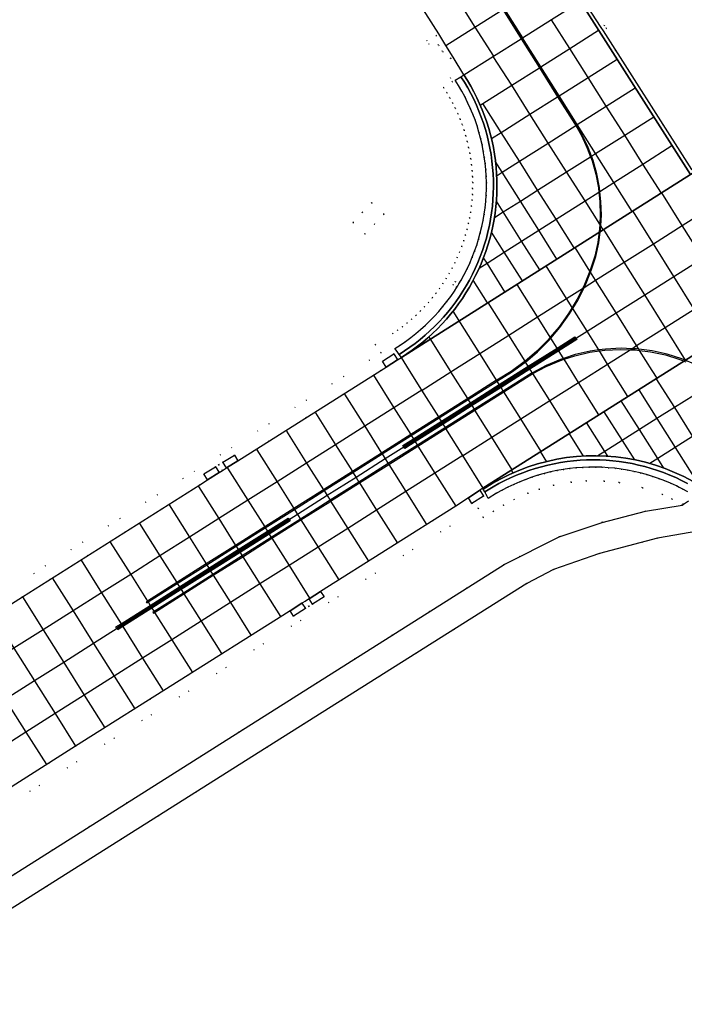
# Model space of a CAD drawing. Header units: metres. Extents: x 174791 to 179073, y 406431 to 409043.
# Tile 250 of 256: x 177667 to 177764, y 407657 to 407801. Entities that reach past the tile are written whole.
import ezdxf

# ---------------------------------------------------------------- set-up
doc = ezdxf.new("R2010")
doc.units = ezdxf.units.M
doc.linetypes.add('DOT', pattern=[6.35, 0, -6.35])
for name, color, linetype in [('terreindeelbegroeid', 254, 'DOT'), ('terreindeelonbegroeid', 254, 'DOT'), ('wegdeel_molgoot', 254, 'Continuous'), ('wegdeel_rijbaan', 254, 'Continuous'), ('wegdeel_rolbaan', 254, 'Continuous'), ('wegdeel_start_landingsbaan', 254, 'Continuous'), ('wegdeel_voetpad', 254, 'Continuous'), ('weginrichtingselement_markering_vliegtuigverharding', 254, 'Continuous'), ('weginrichtingselement_voeg_vliegtuigverharding', 254, 'Continuous')]:
    doc.layers.add(name, color=color, linetype=linetype)

msp = doc.modelspace()

# ---------------------------------------------------------------- linework, layer by layer
at = {"layer": 'terreindeelbegroeid'}
for points in [[(177483.804, 407602.729, 0), (177719.599, 407752.592, 0), (177718.762, 407753.769, 0), (177721.302, 407755.383, 0), (177722.019, 407755.873, 0), (177722.72, 407756.388, 0), (177723.403, 407756.924, 0), (177724.067, 407757.484, 0), (177724.714, 407758.067, 0), (177725.339, 407758.669, 0), (177725.944, 407759.293, 0), (177726.528, 407759.936, 0), (177727.091, 407760.6, 0), (177727.631, 407761.28, 0), (177728.147, 407761.979, 0), (177728.64, 407762.695, 0), (177729.11, 407763.428, 0), (177729.554, 407764.174, 0), (177729.972, 407764.934, 0), (177730.365, 407765.71, 0), (177730.733, 407766.497, 0), (177731.073, 407767.297, 0), (177731.387, 407768.109, 0), (177731.674, 407768.928, 0), (177731.932, 407769.758, 0), (177732.163, 407770.597, 0), (177732.366, 407771.44, 0), (177732.539, 407772.285, 0), (177732.684, 407773.137, 0), (177732.801, 407773.994, 0), (177732.889, 407774.853, 0), (177732.949, 407775.715, 0), (177732.98, 407776.579, 0), (177732.983, 407777.442, 0), (177732.956, 407778.305, 0), (177732.901, 407779.169, 0), (177732.818, 407780.028, 0), (177732.705, 407780.886, 0), (177732.565, 407781.738, 0), (177732.396, 407782.586, 0), (177732.199, 407783.427, 0), (177731.975, 407784.26, 0), (177731.722, 407785.086, 0), (177731.442, 407785.905, 0), (177731.135, 407786.713, 0), (177730.802, 407787.509, 0), (177730.441, 407788.295, 0), (177730.056, 407789.069, 0), (177729.645, 407789.829, 0), (177729.209, 407790.574, 0), (177728.73, 407791.334, 0), (177730.058, 407792.171, 0), (177671.118, 407885.476, 0)], [(177671.118, 407885.476, 0), (177730.058, 407792.171, 0), (177728.73, 407791.334, 0), (177729.209, 407790.574, 0), (177729.645, 407789.829, 0), (177730.056, 407789.069, 0), (177730.441, 407788.295, 0), (177730.802, 407787.509, 0), (177731.135, 407786.713, 0), (177731.442, 407785.905, 0), (177731.722, 407785.086, 0), (177731.975, 407784.26, 0), (177732.199, 407783.427, 0), (177732.396, 407782.586, 0), (177732.565, 407781.738, 0), (177732.705, 407780.886, 0), (177732.818, 407780.028, 0), (177732.901, 407779.169, 0), (177732.956, 407778.305, 0), (177732.983, 407777.442, 0), (177732.98, 407776.579, 0), (177732.949, 407775.715, 0), (177732.889, 407774.853, 0), (177732.801, 407773.994, 0), (177732.684, 407773.137, 0), (177732.539, 407772.285, 0), (177732.366, 407771.44, 0), (177732.163, 407770.597, 0), (177731.932, 407769.758, 0), (177731.674, 407768.928, 0), (177731.387, 407768.109, 0), (177731.073, 407767.297, 0), (177730.733, 407766.497, 0), (177730.365, 407765.71, 0), (177729.972, 407764.934, 0), (177729.554, 407764.174, 0), (177729.11, 407763.428, 0), (177728.64, 407762.695, 0), (177728.147, 407761.979, 0), (177727.631, 407761.28, 0), (177727.091, 407760.6, 0), (177726.528, 407759.936, 0), (177725.944, 407759.293, 0), (177725.339, 407758.669, 0), (177724.714, 407758.067, 0), (177724.067, 407757.484, 0), (177723.403, 407756.924, 0), (177722.72, 407756.388, 0), (177722.019, 407755.873, 0), (177721.302, 407755.383, 0), (177718.762, 407753.769, 0), (177719.599, 407752.592, 0), (177483.804, 407602.729, 0)], [(177722.021, 407808.656, 0), (177728.019, 407799.165, 0), (177727.638, 407798.936, 0), (177727.976, 407797.491, 0), (177728.594, 407796.578, 0), (177729.786, 407795.566, 0), (177730.116, 407795.774, 0), (177731.693, 407793.165, 0), (177731.273, 407792.904, 0), (177730.422, 407792.4, 0), (177730.918, 407791.613, 0), (177731.388, 407790.81, 0), (177731.831, 407789.991, 0), (177732.246, 407789.158, 0), (177732.634, 407788.312, 0), (177732.993, 407787.454, 0), (177733.323, 407786.584, 0), (177733.625, 407785.703, 0), (177733.897, 407784.813, 0), (177734.139, 407783.915, 0), (177734.351, 407783.009, 0), (177734.533, 407782.096, 0), (177734.684, 407781.178, 0), (177734.805, 407780.255, 0), (177734.895, 407779.329, 0), (177734.954, 407778.4, 0), (177734.983, 407777.47, 0), (177734.98, 407776.54, 0), (177734.947, 407775.61, 0), (177734.882, 407774.681, 0), (177734.787, 407773.756, 0), (177734.661, 407772.834, 0), (177734.505, 407771.916, 0), (177734.318, 407771.005, 0), (177734.1, 407770.097, 0), (177733.851, 407769.195, 0), (177733.573, 407768.301, 0), (177733.264, 407767.417, 0), (177732.926, 407766.545, 0), (177732.56, 407765.683, 0), (177732.164, 407764.835, 0), (177731.741, 407764, 0), (177731.29, 407763.18, 0), (177730.984, 407762.667, 0), (177730.423, 407763.008, 0), (177730.12, 407762.525, 0), (177730.678, 407762.169, 0), (177730.306, 407761.588, 0), (177729.775, 407760.817, 0), (177729.219, 407760.064, 0), (177728.637, 407759.331, 0), (177728.032, 407758.617, 0), (177727.403, 407757.924, 0), (177726.751, 407757.252, 0), (177726.077, 407756.603, 0), (177725.381, 407755.976, 0), (177724.666, 407755.373, 0), (177723.93, 407754.795, 0), (177723.175, 407754.241, 0), (177722.403, 407753.713, 0), (177721.613, 407753.211, 0), (177721.934, 407752.76, 0), (177721.447, 407752.418, 0), (177719.828, 407751.343, 0), (177720.361, 407750.502, 0), (177719.567, 407750, 0), (177698.7, 407736.817, 0), (177698.182, 407737.636, 0), (177696.49, 407736.591, 0), (177695.923, 407736.241, 0), (177695.428, 407735.935, 0), (177693.732, 407734.887, 0), (177694.278, 407734.024, 0), (177693.12, 407733.293, 0), (177667.238, 407716.942, 0), (177648.115, 407704.789, 0)], [(177764.264, 407780.4, 0), (177752.025, 407799.595, 0), (177752.537, 407799.937, 0), (177752.201, 407800.439, 0), (177751.7, 407800.104, 0), (177749.088, 407804.201, 0)], [(177660.184, 407685.733, 0), (177674.995, 407695.113, 0), (177705.245, 407714.215, 0), (177706.334, 407714.903, 0), (177706.827, 407714.125, 0), (177708.547, 407715.214, 0), (177709.069, 407715.544, 0), (177709.595, 407715.875, 0), (177711.273, 407716.926, 0), (177710.777, 407717.71, 0), (177730.503, 407730.169, 0), (177732.354, 407731.388, 0), (177732.863, 407730.579, 0), (177734.57, 407731.653, 0), (177734.951, 407731.893, 0), (177735.266, 407731.318, 0), (177736.471, 407732.061, 0), (177737.295, 407732.523, 0), (177738.133, 407732.956, 0), (177738.986, 407733.362, 0), (177739.852, 407733.738, 0), (177740.73, 407734.085, 0), (177741.619, 407734.402, 0), (177742.519, 407734.69, 0), (177743.427, 407734.946, 0), (177744.344, 407735.173, 0), (177745.267, 407735.368, 0), (177746.197, 407735.532, 0), (177747.132, 407735.665, 0), (177748.07, 407735.767, 0), (177749.012, 407735.836, 0), (177749.955, 407735.875, 0), (177750.9, 407735.881, 0), (177751.843, 407735.856, 0), (177752.786, 407735.799, 0), (177753.726, 407735.71, 0), (177754.662, 407735.59, 0), (177755.594, 407735.439, 0), (177756.52, 407735.256, 0), (177757.44, 407735.042, 0), (177758.352, 407734.798, 0), (177759.252, 407734.524, 0), (177760.143, 407734.22, 0), (177761.023, 407733.886, 0), (177761.891, 407733.523, 0), (177762.747, 407733.132, 0), (177762.992, 407733.009, 0), (177763.589, 407732.711, 0), (177764.416, 407732.263, 0)], [(177544.265, 407610.127, 0), (177733.775, 407729.878, 0), (177734.525, 407728.512, 0), (177736.005, 407729.424, 0), (177737.485, 407730.337, 0), (177739.022, 407731.164, 0), (177741.026, 407732.052, 0), (177742.678, 407732.641, 0), (177744.791, 407733.223, 0), (177747.381, 407733.68, 0), (177749.564, 407733.857, 0), (177752.194, 407733.832, 0), (177754.375, 407733.61, 0), (177757.802, 407732.875, 0), (177760.686, 407731.859, 0), (177762.095, 407731.222, 0), (177763.779, 407730.461, 0), (177763.587, 407730.337, 0), (177758.225, 407729.425, 0), (177751.87, 407727.799, 0), (177745.617, 407725.688, 0), (177737.583, 407721.676, 0), (177698.837, 407697.158, 0), (177663.285, 407674.717, 0)], [(177764.526, 407730.94, 0), (177763.779, 407730.461, 0), (177762.095, 407731.222, 0), (177760.686, 407731.859, 0), (177757.802, 407732.875, 0), (177754.375, 407733.61, 0), (177752.194, 407733.832, 0), (177749.564, 407733.857, 0), (177747.381, 407733.68, 0), (177744.791, 407733.223, 0), (177742.678, 407732.641, 0), (177741.026, 407732.052, 0), (177739.022, 407731.164, 0), (177737.485, 407730.337, 0), (177736.005, 407729.424, 0), (177734.525, 407728.512, 0), (177733.775, 407729.878, 0), (177544.265, 407610.127, 0)], [(177572.565, 407612.663, 0), (177702.971, 407694.965, 0), (177740.9, 407718.882, 0), (177744.791, 407720.937, 0), (177751.513, 407723.282, 0), (177759.966, 407725.523, 0), (177766.98, 407726.702, 0), (177768.003, 407726.874, 0), (177768.211, 407727.079, 0), (177769.902, 407725.37, 0), (177771.57, 407723.346, 0), (177773.897, 407719.843, 0), (177775.273, 407720.718, 0), (177779.996, 407713.245, 0), (177785.79, 407704.079, 0), (177789.136, 407706.191, 0), (177817.525, 407661.3, 0), (177839.185, 407627.05, 0)]]:
    msp.add_polyline3d(points, dxfattribs=at)
msp.add_polyline3d([(177715.495, 407771.622, 0), (177717.272, 407769.928, 0), (177718.645, 407771.372, 0), (177720.038, 407772.807, 0), (177718.242, 407774.518, 0), (177716.86, 407773.089, 0)], close=True, dxfattribs=at)
at = {"layer": 'terreindeelonbegroeid'}
for points in [[(177730.116, 407795.774, 0), (177729.786, 407795.566, 0), (177728.594, 407796.578, 0), (177727.976, 407797.491, 0), (177727.638, 407798.936, 0), (177728.019, 407799.165, 0), (177729.083, 407797.473, 0)], [(177752.025, 407799.595, 0), (177751.7, 407800.104, 0), (177752.201, 407800.439, 0), (177752.537, 407799.937, 0)], [(177718.645, 407771.372, 0), (177717.272, 407769.928, 0), (177715.495, 407771.622, 0), (177716.86, 407773.089, 0), (177718.242, 407774.518, 0), (177720.038, 407772.807, 0)], [(177730.984, 407762.667, 0), (177730.811, 407762.376, 0), (177730.678, 407762.169, 0), (177730.12, 407762.525, 0), (177730.423, 407763.008, 0)], [(177696.456, 407735.399, 0), (177695.964, 407735.089, 0), (177695.428, 407735.935, 0), (177695.923, 407736.241, 0)], [(177697.019, 407735.755, 0), (177696.456, 407735.399, 0), (177695.923, 407736.241, 0), (177696.49, 407736.591, 0)], [(177734.521, 407732.678, 0), (177734.756, 407732.247, 0), (177734.951, 407731.893, 0), (177734.57, 407731.653, 0), (177734.038, 407732.498, 0), (177734.472, 407732.784, 0)], [(177709.069, 407715.544, 0), (177708.547, 407715.214, 0), (177708.055, 407715.99, 0), (177708.577, 407716.32, 0)], [(177709.595, 407715.875, 0), (177709.069, 407715.544, 0), (177708.577, 407716.32, 0), (177709.103, 407716.653, 0)]]:
    msp.add_polyline3d(points, close=True, dxfattribs=at)
at = {"layer": 'wegdeel_molgoot'}
for points in [[(178000, 407927.422, 0), (177764.784, 407778.609, 0), (177748.669, 407803.929, 0), (177749.088, 407804.201, 0), (177751.7, 407800.104, 0), (177752.025, 407799.595, 0), (177764.264, 407780.4, 0), (177764.924, 407779.365, 0), (177765.903, 407779.979, 0), (177766.139, 407780.128, 0), (177795.748, 407798.849, 0), (177797.447, 407799.923, 0), (177797.976, 407800.257, 0), (177799.679, 407801.334, 0), (177817.678, 407812.714, 0), (177844.914, 407829.935, 0), (177846.42, 407830.887, 0), (177848.119, 407831.961, 0), (177848.648, 407832.295, 0), (177850.351, 407833.372, 0), (177895.654, 407862.016, 0)], [(177764.351, 407733.498, 0), (177763.501, 407733.935, 0), (177762.637, 407734.344, 0), (177761.761, 407734.724, 0), (177760.872, 407735.076, 0), (177759.972, 407735.398, 0), (177759.062, 407735.69, 0), (177758.143, 407735.953, 0), (177757.215, 407736.185, 0), (177756.28, 407736.386, 0), (177755.339, 407736.557, 0), (177754.394, 407736.697, 0), (177753.444, 407736.805, 0), (177752.49, 407736.882, 0), (177751.535, 407736.928, 0), (177750.579, 407736.943, 0), (177749.623, 407736.926, 0), (177748.668, 407736.878, 0), (177747.715, 407736.799, 0), (177746.765, 407736.688, 0), (177745.82, 407736.546, 0), (177744.879, 407736.373, 0), (177743.945, 407736.169, 0), (177743.018, 407735.935, 0), (177742.099, 407735.671, 0), (177741.189, 407735.376, 0), (177740.29, 407735.052, 0), (177739.401, 407734.698, 0), (177738.525, 407734.316, 0), (177737.662, 407733.905, 0), (177736.812, 407733.465, 0), (177735.978, 407732.998, 0), (177734.756, 407732.247, 0), (177734.521, 407732.678, 0), (177735.818, 407733.483, 0), (177737.084, 407734.185, 0), (177738.383, 407734.824, 0), (177739.711, 407735.399, 0), (177741.066, 407735.908, 0), (177742.445, 407736.35, 0), (177743.843, 407736.724, 0), (177745.259, 407737.028, 0), (177746.687, 407737.263, 0), (177748.125, 407737.427, 0), (177749.57, 407737.521, 0), (177751.017, 407737.544, 0), (177752.464, 407737.495, 0), (177753.907, 407737.376, 0), (177755.342, 407737.186, 0), (177756.766, 407736.926, 0), (177758.226, 407736.583, 0), (177759.667, 407736.167, 0), (177761.085, 407735.677, 0), (177762.477, 407735.116, 0), (177763.838, 407734.486, 0), (177765.165, 407733.786, 0)]]:
    msp.add_polyline3d(points, dxfattribs=at)
msp.add_polyline3d([(177722.577, 407751.902, 0), (177722.236, 407752.335, 0), (177723.033, 407752.845, 0), (177723.813, 407753.379, 0), (177724.574, 407753.939, 0), (177725.318, 407754.524, 0), (177726.041, 407755.132, 0), (177726.745, 407755.764, 0), (177727.427, 407756.418, 0), (177728.088, 407757.095, 0), (177728.727, 407757.792, 0), (177729.342, 407758.51, 0), (177729.934, 407759.248, 0), (177730.501, 407760.004, 0), (177731.043, 407760.779, 0), (177731.56, 407761.571, 0), (177732.05, 407762.379, 0), (177732.514, 407763.203, 0), (177732.951, 407764.041, 0), (177733.361, 407764.894, 0), (177733.742, 407765.759, 0), (177734.095, 407766.636, 0), (177734.419, 407767.524, 0), (177734.714, 407768.423, 0), (177734.979, 407769.33, 0), (177735.215, 407770.246, 0), (177735.421, 407771.169, 0), (177735.596, 407772.099, 0), (177735.742, 407773.033, 0), (177735.856, 407773.972, 0), (177735.94, 407774.915, 0), (177735.993, 407775.859, 0), (177736.015, 407776.805, 0), (177736.007, 407777.751, 0), (177735.967, 407778.696, 0), (177735.897, 407779.639, 0), (177735.796, 407780.58, 0), (177735.664, 407781.516, 0), (177735.502, 407782.448, 0), (177735.31, 407783.374, 0), (177735.087, 407784.294, 0), (177734.835, 407785.205, 0), (177734.553, 407786.108, 0), (177734.241, 407787.001, 0), (177733.901, 407787.884, 0), (177733.532, 407788.755, 0), (177733.135, 407789.614, 0), (177732.71, 407790.459, 0), (177732.258, 407791.289, 0), (177731.779, 407792.105, 0), (177731.273, 407792.904, 0), (177731.693, 407793.165, 0), (177732.208, 407792.353, 0), (177732.696, 407791.525, 0), (177733.157, 407790.682, 0), (177733.59, 407789.824, 0), (177733.995, 407788.952, 0), (177734.371, 407788.068, 0), (177734.718, 407787.172, 0), (177735.035, 407786.265, 0), (177735.323, 407785.347, 0), (177735.581, 407784.422, 0), (177735.808, 407783.488, 0), (177736.004, 407782.547, 0), (177736.17, 407781.6, 0), (177736.305, 407780.649, 0), (177736.408, 407779.693, 0), (177736.481, 407778.735, 0), (177736.522, 407777.775, 0), (177736.531, 407776.814, 0), (177736.51, 407775.853, 0), (177736.456, 407774.893, 0), (177736.372, 407773.936, 0), (177736.256, 407772.982, 0), (177736.109, 407772.032, 0), (177735.931, 407771.087, 0), (177735.723, 407770.149, 0), (177735.481, 407769.219, 0), (177735.21, 407768.297, 0), (177734.91, 407767.385, 0), (177734.58, 407766.483, 0), (177734.221, 407765.591, 0), (177733.833, 407764.712, 0), (177733.418, 407763.846, 0), (177732.975, 407762.993, 0), (177732.504, 407762.156, 0), (177732.007, 407761.334, 0), (177731.484, 407760.528, 0), (177730.935, 407759.739, 0), (177730.361, 407758.969, 0), (177729.762, 407758.218, 0), (177729.14, 407757.486, 0), (177728.494, 407756.774, 0), (177727.826, 407756.084, 0), (177727.136, 407755.416, 0), (177726.425, 407754.77, 0), (177725.693, 407754.147, 0), (177724.941, 407753.549, 0), (177724.171, 407752.974, 0), (177723.383, 407752.425, 0)], close=True, dxfattribs=at)
at = {"layer": 'wegdeel_rijbaan'}
for points in [[(177723.033, 407752.845, 0), (177722.236, 407752.335, 0), (177721.934, 407752.76, 0), (177721.613, 407753.211, 0), (177722.403, 407753.713, 0), (177723.175, 407754.241, 0), (177723.93, 407754.795, 0), (177724.666, 407755.373, 0), (177725.381, 407755.976, 0), (177726.077, 407756.603, 0), (177726.751, 407757.252, 0), (177727.403, 407757.924, 0), (177728.032, 407758.617, 0), (177728.637, 407759.331, 0), (177729.219, 407760.064, 0), (177729.775, 407760.817, 0), (177730.306, 407761.588, 0), (177730.678, 407762.169, 0), (177730.811, 407762.376, 0), (177730.984, 407762.667, 0), (177731.29, 407763.18, 0), (177731.741, 407764, 0), (177732.164, 407764.835, 0), (177732.56, 407765.683, 0), (177732.926, 407766.545, 0), (177733.264, 407767.417, 0), (177733.573, 407768.301, 0), (177733.851, 407769.195, 0), (177734.1, 407770.097, 0), (177734.318, 407771.005, 0), (177734.505, 407771.916, 0), (177734.661, 407772.834, 0), (177734.787, 407773.756, 0), (177734.882, 407774.681, 0), (177734.947, 407775.61, 0), (177734.98, 407776.54, 0), (177734.983, 407777.47, 0), (177734.954, 407778.4, 0), (177734.895, 407779.329, 0), (177734.805, 407780.255, 0), (177734.684, 407781.178, 0), (177734.533, 407782.096, 0), (177734.351, 407783.009, 0), (177734.139, 407783.915, 0), (177733.897, 407784.813, 0), (177733.625, 407785.703, 0), (177733.323, 407786.584, 0), (177732.993, 407787.454, 0), (177732.634, 407788.312, 0), (177732.246, 407789.158, 0), (177731.831, 407789.991, 0), (177731.388, 407790.81, 0), (177730.918, 407791.613, 0), (177730.422, 407792.4, 0), (177731.273, 407792.904, 0), (177731.779, 407792.105, 0), (177732.258, 407791.289, 0), (177732.71, 407790.459, 0), (177733.135, 407789.614, 0), (177733.532, 407788.755, 0), (177733.901, 407787.884, 0), (177734.241, 407787.001, 0), (177734.553, 407786.108, 0), (177734.835, 407785.205, 0), (177735.087, 407784.294, 0), (177735.31, 407783.374, 0), (177735.502, 407782.448, 0), (177735.664, 407781.516, 0), (177735.796, 407780.58, 0), (177735.897, 407779.639, 0), (177735.967, 407778.696, 0), (177736.007, 407777.751, 0), (177736.015, 407776.805, 0), (177735.993, 407775.859, 0), (177735.94, 407774.915, 0), (177735.856, 407773.972, 0), (177735.742, 407773.033, 0), (177735.596, 407772.099, 0), (177735.421, 407771.169, 0), (177735.215, 407770.246, 0), (177734.979, 407769.33, 0), (177734.714, 407768.423, 0), (177734.419, 407767.524, 0), (177734.095, 407766.636, 0), (177733.742, 407765.759, 0), (177733.361, 407764.894, 0), (177732.951, 407764.041, 0), (177732.514, 407763.203, 0), (177732.05, 407762.379, 0), (177731.56, 407761.571, 0), (177731.043, 407760.779, 0), (177730.501, 407760.004, 0), (177729.934, 407759.248, 0), (177729.342, 407758.51, 0), (177728.727, 407757.792, 0), (177728.088, 407757.095, 0), (177727.427, 407756.418, 0), (177726.745, 407755.764, 0), (177726.041, 407755.132, 0), (177725.318, 407754.524, 0), (177724.574, 407753.939, 0), (177723.813, 407753.379, 0)], [(177722.003, 407751.54, 0), (177720.361, 407750.502, 0), (177719.828, 407751.343, 0), (177721.447, 407752.418, 0)], [(177698.7, 407736.817, 0), (177697.019, 407735.755, 0), (177696.49, 407736.591, 0), (177698.182, 407737.636, 0)], [(177695.964, 407735.089, 0), (177694.278, 407734.024, 0), (177693.732, 407734.887, 0), (177695.428, 407735.935, 0)], [(177734.57, 407731.653, 0), (177732.863, 407730.579, 0), (177732.354, 407731.388, 0), (177734.038, 407732.498, 0)], [(177711.273, 407716.926, 0), (177709.595, 407715.875, 0), (177709.103, 407716.653, 0), (177710.777, 407717.71, 0)], [(177708.547, 407715.214, 0), (177706.827, 407714.125, 0), (177706.334, 407714.903, 0), (177708.055, 407715.99, 0)]]:
    msp.add_polyline3d(points, close=True, dxfattribs=at)
msp.add_polyline3d([(177764.416, 407732.263, 0), (177763.589, 407732.711, 0), (177762.992, 407733.009, 0), (177762.747, 407733.132, 0), (177761.891, 407733.523, 0), (177761.023, 407733.886, 0), (177760.143, 407734.22, 0), (177759.252, 407734.524, 0), (177758.352, 407734.798, 0), (177757.44, 407735.042, 0), (177756.52, 407735.256, 0), (177755.594, 407735.439, 0), (177754.662, 407735.59, 0), (177753.726, 407735.71, 0), (177752.786, 407735.799, 0), (177751.843, 407735.856, 0), (177750.9, 407735.881, 0), (177749.955, 407735.875, 0), (177749.012, 407735.836, 0), (177748.07, 407735.767, 0), (177747.132, 407735.665, 0), (177746.197, 407735.532, 0), (177745.267, 407735.368, 0), (177744.344, 407735.173, 0), (177743.427, 407734.946, 0), (177742.519, 407734.69, 0), (177741.619, 407734.402, 0), (177740.73, 407734.085, 0), (177739.852, 407733.738, 0), (177738.986, 407733.362, 0), (177738.133, 407732.956, 0), (177737.295, 407732.523, 0), (177736.471, 407732.061, 0), (177735.266, 407731.318, 0), (177734.951, 407731.893, 0), (177734.756, 407732.247, 0), (177735.978, 407732.998, 0), (177736.812, 407733.465, 0), (177737.662, 407733.905, 0), (177738.525, 407734.316, 0), (177739.401, 407734.698, 0), (177740.29, 407735.052, 0), (177741.189, 407735.376, 0), (177742.099, 407735.671, 0), (177743.018, 407735.935, 0), (177743.945, 407736.169, 0), (177744.879, 407736.373, 0), (177745.82, 407736.546, 0), (177746.765, 407736.688, 0), (177747.715, 407736.799, 0), (177748.668, 407736.878, 0), (177749.623, 407736.926, 0), (177750.579, 407736.943, 0), (177751.535, 407736.928, 0), (177752.49, 407736.882, 0), (177753.444, 407736.805, 0), (177754.394, 407736.697, 0), (177755.339, 407736.557, 0), (177756.28, 407736.386, 0), (177757.215, 407736.185, 0), (177758.143, 407735.953, 0), (177759.062, 407735.69, 0), (177759.972, 407735.398, 0), (177760.872, 407735.076, 0), (177761.761, 407734.724, 0), (177762.637, 407734.344, 0), (177763.501, 407733.935, 0), (177764.351, 407733.498, 0)], dxfattribs=at)
at = {"layer": 'wegdeel_rolbaan'}
for points in [[(177748.669, 407803.929, 0), (177764.784, 407778.609, 0), (177722.577, 407751.902, 0), (177723.383, 407752.425, 0), (177724.171, 407752.974, 0), (177724.941, 407753.549, 0), (177725.693, 407754.147, 0), (177726.425, 407754.77, 0), (177727.136, 407755.416, 0), (177727.826, 407756.084, 0), (177728.494, 407756.774, 0), (177729.14, 407757.486, 0), (177729.762, 407758.218, 0), (177730.361, 407758.969, 0), (177730.935, 407759.739, 0), (177731.484, 407760.528, 0), (177732.007, 407761.334, 0), (177732.504, 407762.156, 0), (177732.975, 407762.993, 0), (177733.418, 407763.846, 0), (177733.833, 407764.712, 0), (177734.221, 407765.591, 0), (177734.58, 407766.483, 0), (177734.91, 407767.385, 0), (177735.21, 407768.297, 0), (177735.481, 407769.219, 0), (177735.723, 407770.149, 0), (177735.931, 407771.087, 0), (177736.109, 407772.032, 0), (177736.256, 407772.982, 0), (177736.372, 407773.936, 0), (177736.456, 407774.893, 0), (177736.51, 407775.853, 0), (177736.531, 407776.814, 0), (177736.522, 407777.775, 0), (177736.481, 407778.735, 0), (177736.408, 407779.693, 0), (177736.305, 407780.649, 0), (177736.17, 407781.6, 0), (177736.004, 407782.547, 0), (177735.808, 407783.488, 0), (177735.581, 407784.422, 0), (177735.323, 407785.347, 0), (177735.035, 407786.265, 0), (177734.718, 407787.172, 0), (177734.371, 407788.068, 0), (177733.995, 407788.952, 0), (177733.59, 407789.824, 0), (177733.157, 407790.682, 0), (177732.696, 407791.525, 0), (177732.208, 407792.353, 0), (177731.693, 407793.165, 0), (177730.116, 407795.774, 0), (177729.083, 407797.473, 0), (177728.019, 407799.165, 0), (177722.021, 407808.656, 0)], [(177765.165, 407733.786, 0), (177763.838, 407734.486, 0), (177762.477, 407735.116, 0), (177761.085, 407735.677, 0), (177759.667, 407736.167, 0), (177758.226, 407736.583, 0), (177756.766, 407736.926, 0), (177755.342, 407737.186, 0), (177753.907, 407737.376, 0), (177752.464, 407737.495, 0), (177751.017, 407737.544, 0), (177749.57, 407737.521, 0), (177748.125, 407737.427, 0), (177746.687, 407737.263, 0), (177745.259, 407737.028, 0), (177743.843, 407736.724, 0), (177742.445, 407736.35, 0), (177741.066, 407735.908, 0), (177739.711, 407735.399, 0), (177738.383, 407734.824, 0), (177737.084, 407734.185, 0), (177735.818, 407733.483, 0), (177734.521, 407732.678, 0), (177734.472, 407732.784, 0), (177761.686, 407750, 0), (177802.109, 407775.567, 0)]]:
    msp.add_polyline3d(points, dxfattribs=at)
at = {"layer": 'wegdeel_start_landingsbaan'}
for points in [[(177569.403, 407654.763, 0), (177591.891, 407669.055, 0), (177593.66, 407670.18, 0), (177595.356, 407671.258, 0), (177595.885, 407671.593, 0), (177597.585, 407672.674, 0), (177642.468, 407701.2, 0), (177644.19, 407702.295, 0), (177645.886, 407703.372, 0), (177646.415, 407703.708, 0), (177648.115, 407704.789, 0), (177667.238, 407716.942, 0), (177693.12, 407733.293, 0), (177694.278, 407734.024, 0), (177695.964, 407735.089, 0), (177696.456, 407735.399, 0), (177697.019, 407735.755, 0), (177698.7, 407736.817, 0), (177719.567, 407750, 0), (177720.361, 407750.502, 0), (177722.003, 407751.54, 0), (177722.577, 407751.902, 0), (177764.784, 407778.609, 0), (178000, 407927.422, 0)], [(178000, 407900.741, 0), (177802.109, 407775.567, 0), (177761.686, 407750, 0), (177734.472, 407732.784, 0), (177734.038, 407732.498, 0), (177732.354, 407731.388, 0), (177730.503, 407730.169, 0), (177710.777, 407717.71, 0), (177709.103, 407716.653, 0), (177708.577, 407716.32, 0), (177708.055, 407715.99, 0), (177706.334, 407714.903, 0), (177705.245, 407714.215, 0), (177674.995, 407695.113, 0), (177660.184, 407685.733, 0), (177658.496, 407684.664, 0), (177657.974, 407684.334, 0), (177656.255, 407683.245, 0), (177654.602, 407682.198, 0), (177649.467, 407678.946, 0), (177626.765, 407664.503, 0), (177626.267, 407664.187, 0), (177609.658, 407653.62, 0)]]:
    msp.add_polyline3d(points, dxfattribs=at)
at = {"layer": 'wegdeel_voetpad'}
for points in [[(177620.183, 407647.449, 0), (177663.285, 407674.717, 0), (177698.837, 407697.158, 0), (177737.583, 407721.676, 0), (177745.617, 407725.688, 0), (177751.87, 407727.799, 0), (177758.225, 407729.425, 0), (177763.587, 407730.337, 0), (177763.779, 407730.461, 0), (177764.526, 407730.94, 0)], [(177766.98, 407726.702, 0), (177759.966, 407725.523, 0), (177751.513, 407723.282, 0), (177744.791, 407720.937, 0), (177740.9, 407718.882, 0), (177702.971, 407694.965, 0), (177572.565, 407612.663, 0)]]:
    msp.add_polyline3d(points, dxfattribs=at)
at = {"layer": 'weginrichtingselement_markering_vliegtuigverharding'}
for points in [[(177737.373, 407802.702, 0), (177740.057, 407798.44, 0), (177742.72, 407794.21, 0), (177745.388, 407789.974, 0), (177747.858, 407786.051, 0), (177748.029, 407785.753, 0), (177748.86, 407784.305, 0), (177749.715, 407782.483, 0), (177750.192, 407781.202, 0), (177750.417, 407780.597, 0), (177750.963, 407778.659, 0), (177751.347, 407776.683, 0), (177751.417, 407776.047, 0), (177751.568, 407774.683, 0), (177751.624, 407772.671, 0), (177751.552, 407771.347, 0), (177751.514, 407770.661, 0), (177751.24, 407768.667, 0), (177750.803, 407766.702, 0), (177750.207, 407764.779, 0), (177750.095, 407764.499, 0), (177749.31, 407762.547, 0), (177749.02, 407761.964, 0), (177748.238, 407760.394, 0), (177747.515, 407759.193, 0), (177746.998, 407758.334, 0), (177745.597, 407756.378, 0), (177744.308, 407754.853, 0), (177744.045, 407754.541, 0), (177742.351, 407752.834, 0), (177740.629, 407751.355, 0), (177740.526, 407751.267, 0), (177738.581, 407749.851, 0), (177736.53, 407748.595, 0), (177736.474, 407748.56, 0), (177732.263, 407745.896, 0), (177728.021, 407743.212, 0), (177723.944, 407740.634, 0), (177719.676, 407737.934, 0), (177715.41, 407735.236, 0), (177711.193, 407732.569, 0), (177711.031, 407732.466, 0), (177706.864, 407729.83, 0), (177702.613, 407727.141, 0), (177698.366, 407724.454, 0), (177694.064, 407721.733, 0), (177689.765, 407719.013, 0), (177685.499, 407716.314, 0), (177685.31, 407716.195, 0), (177685.39, 407716.068, 0), (177685.579, 407716.187, 0), (177689.845, 407718.886, 0), (177694.144, 407721.606, 0), (177698.446, 407724.327, 0), (177702.692, 407727.014, 0), (177706.944, 407729.703, 0), (177711.111, 407732.339, 0), (177711.273, 407732.442, 0), (177715.49, 407735.109, 0), (177719.756, 407737.807, 0), (177724.024, 407740.507, 0), (177728.1, 407743.085, 0), (177732.343, 407745.769, 0), (177736.554, 407748.432, 0), (177736.607, 407748.466, 0), (177738.668, 407749.729, 0), (177740.621, 407751.152, 0), (177740.709, 407751.227, 0), (177742.455, 407752.726, 0), (177744.157, 407754.442, 0), (177744.392, 407754.72, 0), (177745.717, 407756.288, 0), (177747.124, 407758.252, 0), (177747.604, 407759.05, 0), (177748.37, 407760.323, 0), (177749.264, 407762.119, 0), (177749.447, 407762.486, 0), (177750.193, 407764.343, 0), (177750.348, 407764.729, 0), (177750.948, 407766.663, 0), (177751.388, 407768.64, 0), (177751.664, 407770.646, 0), (177751.69, 407771.129, 0), (177751.774, 407772.669, 0), (177751.717, 407774.693, 0), (177751.558, 407776.137, 0), (177751.495, 407776.706, 0), (177751.108, 407778.694, 0), (177750.56, 407780.643, 0), (177750.321, 407781.284, 0), (177749.853, 407782.541, 0), (177748.993, 407784.374, 0), (177748.155, 407785.834, 0), (177747.985, 407786.131, 0), (177745.515, 407790.054, 0), (177742.847, 407794.291, 0), (177740.184, 407798.52, 0), (177737.5, 407802.782, 0)], [(177748.032, 407754.76, 0), (177745.406, 407753.1, 0), (177741.201, 407750.441, 0), (177736.972, 407747.767, 0), (177732.759, 407745.104, 0), (177728.516, 407742.421, 0), (177724.439, 407739.844, 0), (177722.874, 407738.854, 0), (177722.767, 407739.023, 0), (177724.333, 407740.013, 0), (177728.41, 407742.591, 0), (177732.653, 407745.273, 0), (177736.865, 407747.937, 0), (177741.095, 407750.611, 0), (177745.3, 407753.269, 0), (177747.925, 407754.929, 0), (177748.032, 407754.76, 0)], [(177748.184, 407754.522, 0), (177745.557, 407752.859, 0), (177741.354, 407750.198, 0), (177737.125, 407747.522, 0), (177732.914, 407744.856, 0), (177728.673, 407742.172, 0), (177724.597, 407739.592, 0), (177723.056, 407738.616, 0), (177722.949, 407738.785, 0), (177724.491, 407739.761, 0), (177728.567, 407742.341, 0), (177732.808, 407745.026, 0), (177737.019, 407747.691, 0), (177741.247, 407750.368, 0), (177745.451, 407753.029, 0), (177748.077, 407754.691, 0), (177748.184, 407754.522, 0)], [(177765.643, 407750.802, 0), (177763.55, 407751.672, 0), (177761.389, 407752.354, 0), (177759.176, 407752.843, 0), (177757.26, 407753.093, 0), (177756.928, 407753.136, 0), (177756.204, 407753.166, 0), (177754.664, 407753.229, 0), (177752.4, 407753.122, 0), (177751.402, 407752.986, 0), (177750.154, 407752.816, 0), (177747.944, 407752.314, 0), (177746.242, 407751.766, 0), (177745.786, 407751.619, 0), (177743.699, 407750.736, 0), (177741.697, 407749.673, 0), (177741.687, 407749.667, 0), (177737.455, 407746.996, 0), (177733.239, 407744.336, 0), (177728.995, 407741.658, 0), (177724.915, 407739.084, 0), (177720.646, 407736.39, 0), (177716.378, 407733.697, 0), (177712.158, 407731.035, 0), (177712.026, 407730.951, 0), (177707.83, 407728.295, 0), (177703.579, 407725.604, 0), (177699.334, 407722.917, 0), (177695.033, 407720.194, 0), (177690.737, 407717.475, 0), (177686.47, 407714.774, 0), (177686.284, 407714.656, 0), (177686.354, 407714.552, 0), (177686.537, 407714.668, 0), (177690.806, 407717.365, 0), (177695.104, 407720.081, 0), (177699.407, 407722.8, 0), (177703.655, 407725.484, 0), (177707.908, 407728.171, 0), (177712.106, 407730.824, 0), (177712.238, 407730.907, 0), (177716.458, 407733.57, 0), (177720.725, 407736.263, 0), (177724.995, 407738.957, 0), (177729.074, 407741.531, 0), (177733.319, 407744.209, 0), (177737.534, 407746.87, 0), (177741.766, 407749.54, 0), (177741.773, 407749.544, 0), (177743.74, 407750.59, 0), (177745.79, 407751.46, 0), (177746.325, 407751.634, 0), (177747.908, 407752.148, 0), (177750.078, 407752.65, 0), (177751.488, 407752.849, 0), (177752.283, 407752.961, 0), (177754.507, 407753.078, 0), (177755.985, 407753.027, 0), (177756.733, 407753.001, 0), (177757.366, 407752.924, 0), (177758.944, 407752.731, 0), (177761.123, 407752.269, 0), (177763.253, 407751.619, 0), (177764.106, 407751.275, 0)], [(177706.138, 407728.266, 0), (177703.11, 407726.35, 0), (177698.864, 407723.663, 0), (177694.563, 407720.941, 0), (177690.265, 407718.221, 0), (177685.999, 407715.522, 0), (177681.735, 407712.823, 0), (177681.001, 407712.359, 0), (177680.894, 407712.528, 0), (177681.628, 407712.993, 0), (177685.892, 407715.691, 0), (177690.158, 407718.39, 0), (177694.456, 407721.11, 0), (177698.757, 407723.832, 0), (177703.003, 407726.519, 0), (177706.031, 407728.435, 0), (177706.138, 407728.266, 0)], [(177706.319, 407728.028, 0), (177703.267, 407726.101, 0), (177699.018, 407723.418, 0), (177694.714, 407720.7, 0), (177690.414, 407717.985, 0), (177686.145, 407715.29, 0), (177681.878, 407712.596, 0), (177681.15, 407712.136, 0), (177681.05, 407712.295, 0), (177681.043, 407712.305, 0), (177681.772, 407712.765, 0), (177686.038, 407715.459, 0), (177690.095, 407718.021, 0), (177690.307, 407718.155, 0), (177694.608, 407720.87, 0), (177698.911, 407723.587, 0), (177703.16, 407726.27, 0), (177706.212, 407728.197, 0), (177706.319, 407728.028, 0)]]:
    msp.add_polyline3d(points, dxfattribs=at)
at = {"layer": 'weginrichtingselement_voeg_vliegtuigverharding'}
for p, q in [((177735.158, 407759.859), (177733.059, 407763.209)), ((177729.694, 407750), (177726.607, 407754.932)), ((177723.768, 407750), (177722.577, 407751.902)), ((177755.657, 407746.191), (177753.272, 407750)), ((177759.902, 407748.887), (177759.203, 407750)), ((177749.183, 407737.496), (177747.091, 407740.827)), ((177743.793, 407736.668), (177742.893, 407738.142)), ((177738.911, 407735.053), (177738.673, 407735.427))]:
    msp.add_line(p, q, dxfattribs=at)
for points in [[(177729.083, 407797.473, 0), (177733.322, 407800.147, 0), (177737.373, 407802.702, 0), (177737.5, 407802.782, 0), (177737.583, 407802.834, 0), (177741.821, 407805.507, 0), (177746.018, 407808.154, 0)], [(177730.65, 407804.373, 0), (177733.322, 407800.147, 0), (177736.013, 407795.89, 0), (177736.022, 407795.876, 0)], [(177731.693, 407793.165, 0), (177736.013, 407795.89, 0), (177740.057, 407798.44, 0), (177740.184, 407798.52, 0), (177740.242, 407798.556, 0), (177740.275, 407798.577, 0), (177744.514, 407801.251, 0), (177748.628, 407803.846, 0)], [(177737.583, 407802.834, 0), (177740.275, 407798.577, 0), (177740.283, 407798.564, 0)], [(177760.536, 407775.91, 0), (177757.853, 407780.139, 0), (177755.181, 407784.351, 0), (177752.496, 407788.583, 0), (177749.836, 407792.776, 0), (177747.148, 407797.013, 0), (177744.477, 407801.224, 0)], [(177734.086, 407788.745, 0), (177734.456, 407788.979, 0), (177738.679, 407791.652, 0), (177742.72, 407794.21, 0), (177742.847, 407794.291, 0), (177742.916, 407794.334, 0), (177747.148, 407797.013, 0), (177751.369, 407799.685, 0)], [(177756.285, 407773.226, 0), (177753.614, 407777.444, 0), (177750.936, 407781.672, 0), (177748.258, 407785.899, 0), (177745.595, 407790.104, 0), (177742.916, 407794.334, 0), (177740.242, 407798.556, 0)], [(177735.716, 407783.881, 0), (177737.125, 407784.768, 0), (177741.354, 407787.432, 0), (177745.388, 407789.974, 0), (177745.515, 407790.054, 0), (177745.595, 407790.104, 0), (177749.836, 407792.776, 0), (177754.067, 407795.441, 0)], [(177752.059, 407770.547, 0), (177751.69, 407771.129, 0), (177751.552, 407771.347, 0), (177749.389, 407774.758, 0), (177746.7, 407778.999, 0), (177744.025, 407783.218, 0), (177741.354, 407787.432, 0), (177738.679, 407791.652, 0), (177736, 407795.877, 0)], [(177736.406, 407778.393, 0), (177737.288, 407778.952, 0), (177739.802, 407780.544, 0), (177744.025, 407783.218, 0), (177748.029, 407785.753, 0), (177748.155, 407785.834, 0), (177748.258, 407785.899, 0), (177752.496, 407788.583, 0), (177756.727, 407791.262, 0)], [(177747.82, 407767.894, 0), (177745.17, 407772.075, 0), (177742.472, 407776.331, 0), (177739.802, 407780.544, 0), (177737.125, 407784.768, 0), (177734.456, 407788.979, 0)], [(177736.162, 407772.349, 0), (177737.429, 407773.148, 0), (177739.949, 407774.739, 0), (177742.472, 407776.331, 0), (177746.7, 407778.999, 0), (177750.192, 407781.202, 0), (177750.321, 407781.284, 0), (177750.936, 407781.672, 0), (177755.181, 407784.351, 0), (177759.427, 407787.03, 0)], [(177733.938, 407764.934, 0), (177735.077, 407765.658, 0), (177737.594, 407767.259, 0), (177740.133, 407768.873, 0), (177742.646, 407770.47, 0), (177745.17, 407772.075, 0), (177749.389, 407774.758, 0), (177751.417, 407776.047, 0), (177751.558, 407776.137, 0), (177753.614, 407777.444, 0), (177757.853, 407780.139, 0), (177762.087, 407782.831, 0)], [(177745.296, 407766.274, 0), (177742.646, 407770.47, 0), (177739.949, 407774.739, 0), (177737.288, 407778.952, 0), (177736.283, 407780.543, 0)], [(177742.78, 407764.689, 0), (177740.133, 407768.873, 0), (177737.429, 407773.148, 0), (177736.442, 407774.708, 0)], [(177772.548, 407756.873, 0), (177771.602, 407758.383, 0), (177771.485, 407758.571, 0), (177769.573, 407761.622, 0), (177766.683, 407766.236, 0), (177766.576, 407766.406, 0), (177766.572, 407766.413, 0), (177766.546, 407766.454, 0), (177766.44, 407766.624, 0), (177763.587, 407771.179, 0), (177760.601, 407775.945, 0)], [(177730.107, 407750, 0), (177734.019, 407752.475, 0), (177738.249, 407755.151, 0), (177742.455, 407757.811, 0), (177746.698, 407760.496, 0), (177749.02, 407761.964, 0), (177749.264, 407762.119, 0), (177750.928, 407763.172, 0), (177755.121, 407765.824, 0), (177759.373, 407768.514, 0), (177763.587, 407771.179, 0), (177767.817, 407773.855, 0)], [(177768.322, 407754.194, 0), (177765.349, 407758.951, 0), (177762.353, 407763.745, 0), (177759.373, 407768.514, 0), (177756.387, 407773.291, 0)], [(177764.074, 407751.508, 0), (177761.1, 407756.263, 0), (177758.102, 407761.056, 0), (177755.121, 407765.824, 0), (177752.136, 407770.596, 0)], [(177740.245, 407763.085, 0), (177737.594, 407767.259, 0), (177735.743, 407770.173, 0)], [(177759.203, 407750, 0), (177757.366, 407752.924, 0), (177757.26, 407753.093, 0), (177756.927, 407753.623, 0), (177753.92, 407758.41, 0), (177750.928, 407763.172, 0), (177750.193, 407764.343, 0), (177750.095, 407764.499, 0), (177747.936, 407767.935, 0)], [(177737.695, 407761.47, 0), (177735.077, 407765.658, 0), (177734.582, 407766.451, 0)], [(177740.623, 407750, 0), (177741.235, 407750.387, 0), (177745.44, 407753.047, 0), (177749.683, 407755.731, 0), (177753.92, 407758.41, 0), (177758.102, 407761.056, 0), (177762.353, 407763.745, 0), (177766.572, 407766.413, 0)], [(177753.272, 407750, 0), (177752.684, 407750.939, 0), (177751.488, 407752.849, 0), (177751.402, 407752.986, 0), (177749.683, 407755.731, 0), (177747.604, 407759.05, 0), (177747.515, 407759.193, 0), (177746.698, 407760.496, 0), (177743.711, 407765.266, 0)], [(177747.348, 407750, 0), (177746.325, 407751.634, 0), (177746.242, 407751.766, 0), (177745.557, 407752.859, 0), (177745.451, 407753.029, 0), (177745.44, 407753.047, 0), (177745.406, 407753.1, 0), (177745.3, 407753.269, 0), (177744.392, 407754.72, 0), (177744.308, 407754.853, 0), (177742.455, 407757.811, 0), (177739.479, 407762.562, 0)], [(177741.478, 407750, 0), (177741.354, 407750.198, 0), (177741.247, 407750.368, 0), (177741.235, 407750.387, 0), (177741.201, 407750.441, 0), (177741.095, 407750.611, 0), (177740.709, 407751.227, 0), (177740.629, 407751.355, 0), (177738.249, 407755.151, 0), (177735.258, 407759.922, 0)], [(177751.2, 407750, 0), (177752.684, 407750.939, 0), (177755.985, 407753.027, 0), (177756.204, 407753.166, 0), (177756.927, 407753.623, 0), (177761.1, 407756.263, 0), (177765.349, 407758.951, 0)], [(177735.571, 407750, 0), (177734.019, 407752.475, 0), (177730.13, 407758.674, 0)], [(177718.518, 407749.291, 0), (177721.491, 407744.547, 0), (177723.944, 407740.634, 0), (177724.024, 407740.507, 0), (177724.333, 407740.013, 0), (177724.439, 407739.844, 0), (177724.476, 407739.785, 0), (177724.491, 407739.761, 0), (177724.597, 407739.592, 0), (177724.915, 407739.084, 0), (177724.995, 407738.957, 0), (177727.479, 407734.993, 0), (177730.503, 407730.169, 0)], [(177734.53, 407732.823, 0), (177731.554, 407737.573, 0), (177729.074, 407741.531, 0), (177728.995, 407741.658, 0), (177728.673, 407742.172, 0), (177728.567, 407742.341, 0), (177728.552, 407742.365, 0), (177728.516, 407742.421, 0), (177728.41, 407742.591, 0), (177728.1, 407743.085, 0), (177728.021, 407743.212, 0), (177725.567, 407747.128, 0), (177723.768, 407750, 0)], [(177725.579, 407747.135, 0), (177725.59, 407747.142, 0), (177729.811, 407749.813, 0), (177730.107, 407750, 0)], [(177728.567, 407742.374, 0), (177728.596, 407742.393, 0), (177732.794, 407745.048, 0), (177737.006, 407747.712, 0), (177740.623, 407750, 0)], [(177738.774, 407735.495, 0), (177735.795, 407740.255, 0), (177733.319, 407744.209, 0), (177733.239, 407744.336, 0), (177732.914, 407744.856, 0), (177732.808, 407745.026, 0), (177732.794, 407745.048, 0), (177732.759, 407745.104, 0), (177732.653, 407745.273, 0), (177732.343, 407745.769, 0), (177732.263, 407745.896, 0), (177729.811, 407749.813, 0), (177729.694, 407750, 0)], [(177731.557, 407737.574, 0), (177731.621, 407737.615, 0), (177735.795, 407740.255, 0), (177740.01, 407742.922, 0), (177744.239, 407745.596, 0), (177748.441, 407748.255, 0), (177751.2, 407750, 0)], [(177742.991, 407738.169, 0), (177740.01, 407742.922, 0), (177737.534, 407746.87, 0), (177737.455, 407746.996, 0), (177737.125, 407747.522, 0), (177737.019, 407747.691, 0), (177737.006, 407747.712, 0), (177736.972, 407747.767, 0), (177736.865, 407747.937, 0), (177736.554, 407748.432, 0), (177736.474, 407748.56, 0), (177735.571, 407750, 0)], [(177747.215, 407740.849, 0), (177744.239, 407745.596, 0), (177741.766, 407749.54, 0), (177741.687, 407749.667, 0), (177741.478, 407750, 0)], [(177751.412, 407743.512, 0), (177748.441, 407748.255, 0), (177747.348, 407750, 0)], [(177771.083, 407750, 0), (177770.901, 407749.886, 0), (177769.153, 407748.787, 0), (177769.023, 407748.705, 0), (177766.668, 407747.225, 0), (177762.435, 407744.565, 0), (177759.888, 407742.964, 0), (177757.34, 407741.362, 0), (177754.816, 407739.776, 0), (177752.278, 407738.181, 0), (177751.252, 407737.536, 0)], [(177780.347, 407750, 0), (177777.786, 407748.382, 0), (177773.712, 407745.809, 0), (177773.577, 407745.723, 0), (177773.546, 407745.704, 0), (177773.149, 407745.453, 0), (177773.011, 407745.366, 0), (177769.32, 407743.034, 0), (177765.096, 407740.365, 0), (177762.549, 407738.756, 0), (177760.007, 407737.15, 0), (177758.832, 407736.408, 0)], [(177759.745, 407748.812, 0), (177762.435, 407744.565, 0), (177765.096, 407740.365, 0), (177767.795, 407736.104, 0), (177770.455, 407731.905, 0), (177773.135, 407727.675, 0), (177774.435, 407725.623, 0)], [(177725.59, 407747.142, 0), (177725.579, 407747.135, 0), (177725.567, 407747.128, 0), (177721.491, 407744.547, 0), (177717.222, 407741.845, 0), (177712.952, 407739.142, 0), (177708.736, 407736.473, 0), (177704.408, 407733.734, 0), (177700.157, 407731.043, 0), (177695.912, 407728.355, 0), (177691.611, 407725.633, 0), (177687.305, 407722.907, 0), (177683.042, 407720.208, 0), (177678.787, 407717.515, 0), (177674.619, 407714.877, 0), (177670.266, 407712.121, 0), (177665.987, 407709.413, 0), (177661.728, 407706.716, 0), (177657.472, 407704.022, 0), (177653.258, 407701.354, 0), (177648.922, 407698.61, 0), (177644.722, 407695.951, 0), (177640.483, 407693.268, 0)], [(177714.265, 407746.556, 0), (177717.222, 407741.845, 0), (177719.676, 407737.934, 0), (177719.756, 407737.807, 0), (177720.21, 407737.084, 0), (177720.646, 407736.39, 0), (177720.725, 407736.263, 0), (177723.216, 407732.295, 0), (177726.24, 407727.477, 0)], [(177757.229, 407747.168, 0), (177759.888, 407742.964, 0), (177762.549, 407738.756, 0), (177765.245, 407734.493, 0), (177766.009, 407733.285, 0)], [(177760.9, 407735.741, 0), (177760.007, 407737.15, 0), (177757.34, 407741.362, 0), (177754.68, 407745.561, 0)], [(177710.02, 407743.802, 0), (177712.952, 407739.142, 0), (177715.41, 407735.236, 0), (177715.49, 407735.109, 0), (177715.945, 407734.385, 0), (177716.378, 407733.697, 0), (177716.458, 407733.57, 0), (177718.957, 407729.598, 0), (177721.983, 407724.789, 0)], [(177752.156, 407743.941, 0), (177754.816, 407739.776, 0), (177756.618, 407736.953, 0)], [(177728.596, 407742.393, 0), (177728.567, 407742.374, 0), (177728.552, 407742.365, 0), (177724.476, 407739.785, 0), (177720.21, 407737.084, 0), (177715.945, 407734.385, 0), (177711.73, 407731.716, 0), (177707.402, 407728.976, 0), (177703.151, 407726.285, 0), (177698.905, 407723.598, 0), (177694.604, 407720.875, 0), (177690.307, 407718.155, 0), (177690.095, 407718.021, 0), (177686.041, 407715.454, 0), (177681.778, 407712.755, 0), (177681.05, 407712.295, 0), (177677.612, 407710.119, 0), (177673.255, 407707.36, 0), (177668.983, 407704.656, 0), (177664.723, 407701.96, 0)], [(177752.724, 407737.474, 0), (177752.278, 407738.181, 0), (177749.621, 407742.391, 0)], [(177705.797, 407741.145, 0), (177708.736, 407736.473, 0), (177711.193, 407732.569, 0), (177711.273, 407732.442, 0), (177711.73, 407731.716, 0), (177712.158, 407731.035, 0), (177712.238, 407730.907, 0), (177714.741, 407726.93, 0), (177717.76, 407722.132, 0)], [(177731.621, 407737.615, 0), (177731.557, 407737.574, 0), (177731.554, 407737.573, 0), (177727.479, 407734.993, 0), (177723.216, 407732.295, 0), (177718.957, 407729.598, 0), (177714.741, 407726.93, 0), (177710.413, 407724.19, 0), (177706.162, 407721.499, 0), (177701.916, 407718.811, 0), (177697.616, 407716.089, 0), (177693.327, 407713.374, 0), (177689.058, 407710.672, 0), (177684.786, 407707.968, 0), (177680.624, 407705.333, 0), (177676.262, 407702.572, 0), (177671.997, 407699.872, 0), (177667.737, 407697.175, 0), (177663.45, 407694.462, 0), (177659.28, 407691.822, 0), (177654.944, 407689.077, 0), (177650.744, 407686.419, 0), (177646.505, 407683.735, 0)], [(177701.462, 407738.417, 0), (177704.408, 407733.734, 0), (177706.864, 407729.83, 0), (177706.944, 407729.703, 0), (177707.402, 407728.976, 0), (177707.83, 407728.295, 0), (177707.908, 407728.171, 0), (177710.413, 407724.19, 0), (177713.424, 407719.404, 0)], [(177697.203, 407735.738, 0), (177700.157, 407731.043, 0), (177702.613, 407727.141, 0), (177702.692, 407727.014, 0), (177703.003, 407726.519, 0), (177703.11, 407726.35, 0), (177703.151, 407726.285, 0), (177703.16, 407726.27, 0), (177703.267, 407726.101, 0), (177703.579, 407725.604, 0), (177703.655, 407725.484, 0), (177706.162, 407721.499, 0), (177709.166, 407716.725, 0)], [(177692.95, 407733.062, 0), (177695.912, 407728.355, 0), (177698.366, 407724.454, 0), (177698.446, 407724.327, 0), (177698.757, 407723.832, 0), (177698.864, 407723.663, 0), (177698.905, 407723.598, 0), (177698.911, 407723.587, 0), (177699.018, 407723.418, 0), (177699.334, 407722.917, 0), (177699.407, 407722.8, 0), (177701.916, 407718.811, 0), (177704.913, 407714.049, 0)], [(177688.642, 407730.351, 0), (177691.611, 407725.633, 0), (177694.064, 407721.733, 0), (177694.144, 407721.606, 0), (177694.456, 407721.11, 0), (177694.563, 407720.941, 0), (177694.604, 407720.875, 0), (177694.608, 407720.87, 0), (177694.714, 407720.7, 0), (177695.033, 407720.194, 0), (177695.104, 407720.081, 0), (177697.616, 407716.089, 0), (177700.605, 407711.338, 0)], [(177684.305, 407727.655, 0), (177687.305, 407722.907, 0), (177689.765, 407719.013, 0), (177689.845, 407718.886, 0), (177690.158, 407718.39, 0), (177690.265, 407718.221, 0), (177690.307, 407718.155, 0), (177690.414, 407717.985, 0), (177690.737, 407717.475, 0), (177690.806, 407717.365, 0), (177693.327, 407713.374, 0), (177696.321, 407708.635, 0)], [(177680.068, 407724.922, 0), (177683.042, 407720.208, 0), (177685.499, 407716.314, 0), (177685.579, 407716.187, 0), (177685.892, 407715.691, 0), (177685.999, 407715.522, 0), (177686.038, 407715.459, 0), (177686.041, 407715.454, 0), (177686.145, 407715.29, 0), (177686.47, 407714.774, 0), (177686.537, 407714.668, 0), (177689.058, 407710.672, 0), (177692.072, 407705.895, 0)], [(177675.8, 407722.268, 0), (177678.787, 407717.515, 0), (177681.628, 407712.993, 0), (177681.735, 407712.823, 0), (177681.772, 407712.765, 0), (177681.778, 407712.755, 0), (177681.878, 407712.596, 0), (177684.786, 407707.968, 0), (177687.788, 407703.191, 0)], [(177671.591, 407719.689, 0), (177674.619, 407714.877, 0), (177677.612, 407710.119, 0), (177680.624, 407705.333, 0), (177683.625, 407700.562, 0)], [(177667.238, 407716.942, 0), (177670.266, 407712.121, 0), (177673.255, 407707.36, 0), (177676.262, 407702.572, 0), (177679.256, 407697.804, 0)], [(177662.985, 407714.178, 0), (177665.987, 407709.413, 0), (177668.983, 407704.656, 0), (177671.997, 407699.872, 0), (177674.995, 407695.113, 0)], [(177658.706, 407711.514, 0), (177661.728, 407706.716, 0), (177664.723, 407701.96, 0), (177667.737, 407697.175, 0), (177670.731, 407692.421, 0)]]:
    msp.add_polyline3d(points, dxfattribs=at)

doc.saveas('drawing.dxf')
